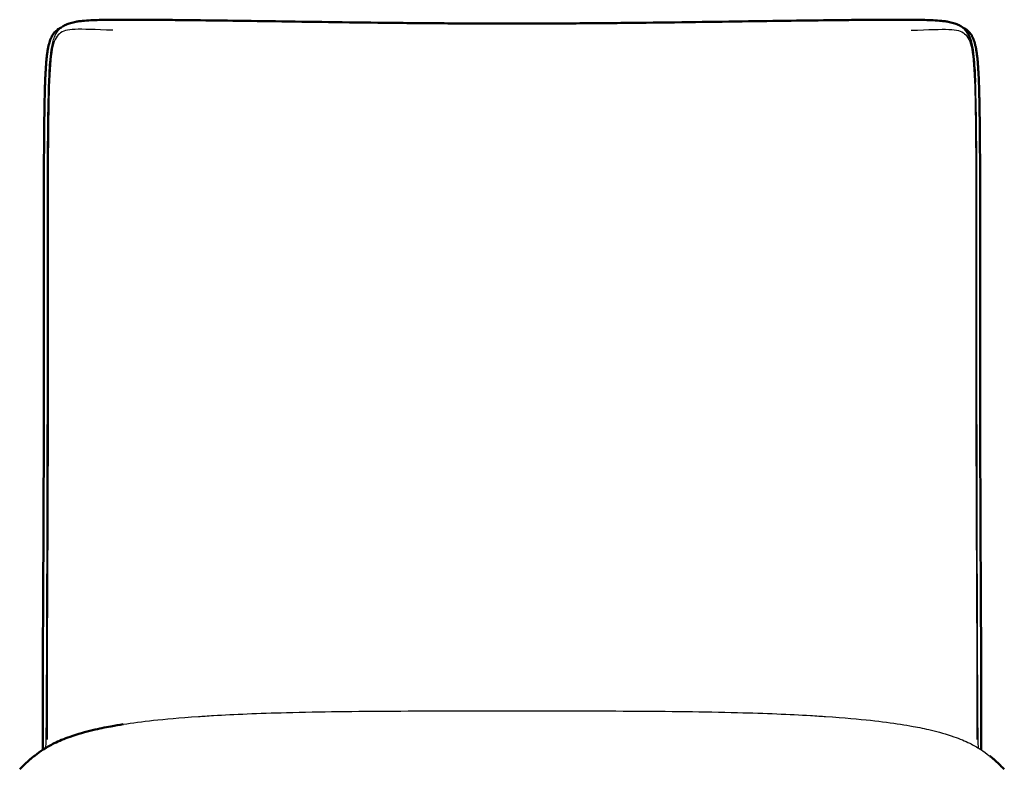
# Model space of a CAD drawing. Header units: millimetres. Extents: x -51070 to 51013186, y -411665 to 5485783.
# Tile 4 of 30: x 51011930 to 51012388, y 5484547 to 5484895. Entities that reach past the tile are written whole.
import ezdxf

# ---------------------------------------------------------------- set-up
doc = ezdxf.new("R2010")
doc.units = ezdxf.units.MM
doc.layers.add('Make2D$Visible$Curves', color=7, linetype='Continuous', true_color=0x000000)
doc.layers.add('Make2D$Visible$SceneSilhouetteCurves', color=7, linetype='Continuous', lineweight=50, true_color=0x000000)

msp = doc.modelspace()

# ---------------------------------------------------------------- linework, layer by layer
at = {"layer": 'Make2D$Visible$Curves', "color": 30}
for points, knots in [([(51011949.4, 5484891.93), (51011949.95, 5484892.32), (51011950.54, 5484892.65), (51011951.16, 5484892.94), (51011951.84, 5484893.26), (51011952.55, 5484893.51), (51011953.28, 5484893.72), (51011954.11, 5484893.96), (51011954.97, 5484894.15), (51011955.83, 5484894.3), (51011956.44, 5484894.41), (51011957.06, 5484894.5), (51011957.68, 5484894.58), (51011958.07, 5484894.63), (51011958.47, 5484894.67), (51011958.86, 5484894.71), (51011961.37, 5484894.97), (51011964.2, 5484895.09), (51011966.7, 5484895.16), (51011970.11, 5484895.25), (51011974, 5484895.27), (51011977.38, 5484895.27)], [0, 0, 0, 0, 2.080475, 2.080475, 2.080475, 4.384689, 4.384689, 4.384689, 7.043943, 7.043943, 7.043943, 8.949573, 8.949573, 8.949573, 10.165946, 10.165946, 10.165946, 18.17168, 18.17168, 18.17168, 29.075264, 29.075264, 29.075264, 29.075264]), ([(51011977.38, 5484895.27), (51011979.61, 5484895.28), (51011981.81, 5484895.27), (51011983.98, 5484895.26), (51011986.48, 5484895.26), (51011988.96, 5484895.24), (51011991.41, 5484895.22), (51011994.18, 5484895.2), (51011996.93, 5484895.18), (51011999.65, 5484895.15), (51012002.67, 5484895.12), (51012005.68, 5484895.09), (51012008.66, 5484895.06), (51012015.37, 5484894.98), (51012022.07, 5484894.89), (51012028.81, 5484894.8), (51012036.36, 5484894.7), (51012043.94, 5484894.59), (51012051.52, 5484894.48), (51012059.77, 5484894.37), (51012068.12, 5484894.24), (51012076.39, 5484894.13), (51012085.2, 5484894.01), (51012094.08, 5484893.9), (51012102.9, 5484893.8), (51012112.08, 5484893.7), (51012121.31, 5484893.62), (51012130.5, 5484893.56), (51012139.86, 5484893.5), (51012149.28, 5484893.47), (51012158.64, 5484893.47), (51012168.01, 5484893.47), (51012177.42, 5484893.5), (51012186.79, 5484893.56), (51012195.98, 5484893.62), (51012205.21, 5484893.7), (51012214.39, 5484893.8), (51012223.21, 5484893.9), (51012232.09, 5484894.01), (51012240.9, 5484894.13), (51012249.17, 5484894.24), (51012257.52, 5484894.37), (51012265.77, 5484894.48), (51012273.35, 5484894.59), (51012280.92, 5484894.7), (51012288.48, 5484894.8), (51012295.21, 5484894.89), (51012301.92, 5484894.98), (51012308.63, 5484895.06), (51012311.61, 5484895.09), (51012314.61, 5484895.12), (51012317.63, 5484895.15), (51012320.36, 5484895.18), (51012323.1, 5484895.2), (51012325.87, 5484895.22), (51012328.33, 5484895.24), (51012330.81, 5484895.26), (51012333.31, 5484895.26), (51012335.48, 5484895.27), (51012337.68, 5484895.28), (51012339.9, 5484895.27)], [0, 0, 0, 0, 6.727842, 6.727842, 6.727842, 14.306706, 14.306706, 14.306706, 22.69229, 22.69229, 22.69229, 31.840226, 31.840226, 31.840226, 52.241953, 52.241953, 52.241953, 75.139496, 75.139496, 75.139496, 100.127549, 100.127549, 100.127549, 126.698072, 126.698072, 126.698072, 154.321142, 154.321142, 154.321142, 182.469429, 182.469429, 182.469429, 210.617716, 210.617716, 210.617716, 238.240786, 238.240786, 238.240786, 264.811309, 264.811309, 264.811309, 289.799361, 289.799361, 289.799361, 312.696905, 312.696905, 312.696905, 333.098632, 333.098632, 333.098632, 342.246568, 342.246568, 342.246568, 350.632152, 350.632152, 350.632152, 358.211015, 358.211015, 358.211015, 364.938858, 364.938858, 364.938858, 364.938858]), ([(51012339.9, 5484895.27), (51012343.29, 5484895.27), (51012347.17, 5484895.25), (51012350.59, 5484895.16), (51012353.09, 5484895.09), (51012355.91, 5484894.97), (51012358.42, 5484894.71), (51012358.82, 5484894.67), (51012359.22, 5484894.63), (51012359.61, 5484894.58), (51012360.23, 5484894.5), (51012360.85, 5484894.41), (51012361.46, 5484894.3), (51012362.31, 5484894.15), (51012363.17, 5484893.96), (51012364.01, 5484893.72), (51012364.73, 5484893.51), (51012365.44, 5484893.26), (51012366.13, 5484892.94), (51012366.75, 5484892.65), (51012367.34, 5484892.32), (51012367.89, 5484891.93)], [0, 0, 0, 0, 10.903584, 10.903584, 10.903584, 18.909318, 18.909318, 18.909318, 20.125691, 20.125691, 20.125691, 22.031321, 22.031321, 22.031321, 24.690575, 24.690575, 24.690575, 26.994789, 26.994789, 26.994789, 29.075264, 29.075264, 29.075264, 29.075264]), ([(51011940.38, 5484555.6), (51011940.38, 5484555.67), (51011940.38, 5484555.75), (51011940.38, 5484555.82), (51011940.38, 5484556.24), (51011940.38, 5484556.66), (51011940.38, 5484557.08), (51011940.38, 5484557.54), (51011940.38, 5484557.99), (51011940.38, 5484558.44), (51011940.38, 5484558.92), (51011940.38, 5484559.41), (51011940.38, 5484559.89), (51011940.38, 5484562.92), (51011940.38, 5484565.94), (51011940.38, 5484568.96), (51011940.38, 5484573.06), (51011940.39, 5484577.16), (51011940.4, 5484581.26), (51011940.41, 5484585.8), (51011940.42, 5484590.33), (51011940.44, 5484594.86), (51011940.45, 5484597.57), (51011940.46, 5484600.28), (51011940.47, 5484602.99), (51011940.48, 5484606.02), (51011940.5, 5484609.05), (51011940.51, 5484612.08), (51011940.53, 5484615.4), (51011940.54, 5484618.72), (51011940.56, 5484622.04), (51011940.58, 5484625.61), (51011940.59, 5484629.19), (51011940.61, 5484632.76), (51011940.65, 5484640.56), (51011940.69, 5484648.35), (51011940.72, 5484656.14), (51011940.76, 5484664.57), (51011940.79, 5484672.98), (51011940.82, 5484681.4), (51011940.83, 5484685.76), (51011940.85, 5484690.13), (51011940.86, 5484694.49), (51011940.87, 5484698.84), (51011940.88, 5484703.2), (51011940.89, 5484707.55), (51011940.89, 5484711.93), (51011940.9, 5484716.32), (51011940.91, 5484720.7), (51011940.91, 5484725.16), (51011940.92, 5484729.61), (51011940.92, 5484734.06), (51011940.92, 5484738.5), (51011940.93, 5484742.93), (51011940.93, 5484747.35), (51011940.93, 5484751.74), (51011940.93, 5484756.12), (51011940.93, 5484760.49), (51011940.93, 5484764.8), (51011940.93, 5484769.1), (51011940.93, 5484773.39), (51011940.93, 5484777.59), (51011940.93, 5484781.78), (51011940.93, 5484785.97), (51011940.93, 5484790.03), (51011940.93, 5484794.09), (51011940.93, 5484798.14), (51011940.93, 5484801.99), (51011940.93, 5484805.82), (51011940.93, 5484809.65), (51011940.93, 5484813.31), (51011940.93, 5484816.96), (51011940.94, 5484820.6), (51011940.95, 5484824.1), (51011940.96, 5484827.58), (51011940.97, 5484831.06), (51011940.98, 5484834.3), (51011941, 5484837.54), (51011941.03, 5484840.77), (51011941.05, 5484843.73), (51011941.08, 5484846.69), (51011941.12, 5484849.64), (51011941.16, 5484852.29), (51011941.2, 5484854.94), (51011941.26, 5484857.58), (51011941.3, 5484859.89), (51011941.36, 5484862.2), (51011941.44, 5484864.51), (51011941.47, 5484865.55), (51011941.51, 5484866.58), (51011941.56, 5484867.62), (51011941.59, 5484868.54), (51011941.64, 5484869.46), (51011941.68, 5484870.38), (51011941.73, 5484871.23), (51011941.78, 5484872.08), (51011941.83, 5484872.92), (51011941.88, 5484873.69), (51011941.94, 5484874.46), (51011942, 5484875.23), (51011942.06, 5484875.93), (51011942.13, 5484876.64), (51011942.2, 5484877.34), (51011942.27, 5484877.98), (51011942.34, 5484878.62), (51011942.42, 5484879.25), (51011942.5, 5484879.83), (51011942.58, 5484880.41), (51011942.68, 5484880.98), (51011942.77, 5484881.53), (51011942.87, 5484882.06), (51011942.98, 5484882.6), (51011943.08, 5484883.09), (51011943.2, 5484883.58), (51011943.33, 5484884.06), (51011943.44, 5484884.49), (51011943.57, 5484884.92), (51011943.71, 5484885.34), (51011943.84, 5484885.73), (51011943.99, 5484886.12), (51011944.15, 5484886.5), (51011944.31, 5484886.87), (51011944.48, 5484887.23), (51011944.67, 5484887.59), (51011944.85, 5484887.92), (51011945.05, 5484888.25), (51011945.27, 5484888.56), (51011945.47, 5484888.85), (51011945.69, 5484889.14), (51011945.93, 5484889.4), (51011946.15, 5484889.66), (51011946.4, 5484889.91), (51011946.65, 5484890.14), (51011946.91, 5484890.37), (51011947.19, 5484890.59), (51011947.48, 5484890.79), (51011947.77, 5484891), (51011948.08, 5484891.18), (51011948.39, 5484891.35), (51011948.6, 5484891.46), (51011948.82, 5484891.56), (51011949.04, 5484891.66)], [34.608792, 34.608792, 34.608792, 34.608792, 34.834209, 34.834209, 34.834209, 36.094989, 36.094989, 36.094989, 37.447651, 37.447651, 37.447651, 38.902242, 38.902242, 38.902242, 47.975146, 47.975146, 47.975146, 60.275249, 60.275249, 60.275249, 73.870719, 73.870719, 73.870719, 82.004062, 82.004062, 82.004062, 91.087121, 91.087121, 91.087121, 101.046543, 101.046543, 101.046543, 111.776032, 111.776032, 111.776032, 135.158873, 135.158873, 135.158873, 160.434542, 160.434542, 160.434542, 173.536929, 173.536929, 173.536929, 186.626683, 186.626683, 186.626683, 199.823538, 199.823538, 199.823538, 213.245322, 213.245322, 213.245322, 226.616118, 226.616118, 226.616118, 239.865486, 239.865486, 239.865486, 252.914091, 252.914091, 252.914091, 265.683725, 265.683725, 265.683725, 278.106305, 278.106305, 278.106305, 289.922226, 289.922226, 289.922226, 301.227589, 301.227589, 301.227589, 312.080797, 312.080797, 312.080797, 322.216181, 322.216181, 322.216181, 331.533314, 331.533314, 331.533314, 339.919562, 339.919562, 339.919562, 347.285782, 347.285782, 347.285782, 350.606253, 350.606253, 350.606253, 353.5719, 353.5719, 353.5719, 356.301636, 356.301636, 356.301636, 358.800708, 358.800708, 358.800708, 361.094442, 361.094442, 361.094442, 363.198554, 363.198554, 363.198554, 365.12101, 365.12101, 365.12101, 366.940707, 366.940707, 366.940707, 368.613226, 368.613226, 368.613226, 370.114245, 370.114245, 370.114245, 371.520995, 371.520995, 371.520995, 372.891613, 372.891613, 372.891613, 374.196065, 374.196065, 374.196065, 375.422145, 375.422145, 375.422145, 376.607538, 376.607538, 376.607538, 377.817729, 377.817729, 377.817729, 379.041115, 379.041115, 379.041115, 379.854218, 379.854218, 379.854218, 379.854218]), ([(51012367.89, 5484891.93), (51012368.43, 5484891.54), (51012368.92, 5484891.11), (51012369.37, 5484890.62), (51012369.85, 5484890.09), (51012370.26, 5484889.52), (51012370.62, 5484888.91), (51012371.02, 5484888.21), (51012371.35, 5484887.47), (51012371.62, 5484886.72), (51012371.94, 5484885.83), (51012372.19, 5484884.91), (51012372.4, 5484884.01), (51012372.5, 5484883.55), (51012372.6, 5484883.09), (51012372.68, 5484882.63), (51012373.04, 5484880.72), (51012373.29, 5484878.63), (51012373.46, 5484876.72), (51012373.77, 5484873.36), (51012373.96, 5484869.63), (51012374.09, 5484866.24)], [0, 0, 0, 0, 2.024322, 2.024322, 2.024322, 4.178052, 4.178052, 4.178052, 6.639281, 6.639281, 6.639281, 9.574111, 9.574111, 9.574111, 11.063055, 11.063055, 11.063055, 17.426219, 17.426219, 17.426219, 28.67805, 28.67805, 28.67805, 28.67805]), ([(51012368.25, 5484891.66), (51012368.39, 5484891.6), (51012368.53, 5484891.53), (51012368.67, 5484891.46), (51012368.98, 5484891.31), (51012369.28, 5484891.14), (51012369.57, 5484890.95), (51012369.86, 5484890.77), (51012370.14, 5484890.56), (51012370.4, 5484890.34), (51012370.67, 5484890.12), (51012370.93, 5484889.87), (51012371.17, 5484889.61), (51012371.42, 5484889.35), (51012371.65, 5484889.07), (51012371.87, 5484888.77), (51012372.08, 5484888.48), (51012372.28, 5484888.17), (51012372.46, 5484887.86), (51012372.66, 5484887.52), (51012372.83, 5484887.18), (51012372.99, 5484886.83), (51012373.16, 5484886.45), (51012373.32, 5484886.06), (51012373.46, 5484885.67), (51012373.61, 5484885.25), (51012373.75, 5484884.82), (51012373.87, 5484884.38), (51012374, 5484883.92), (51012374.11, 5484883.46), (51012374.22, 5484883), (51012374.33, 5484882.49), (51012374.43, 5484881.99), (51012374.52, 5484881.48), (51012374.62, 5484880.92), (51012374.71, 5484880.36), (51012374.79, 5484879.79), (51012374.88, 5484879.18), (51012374.95, 5484878.56), (51012375.02, 5484877.93), (51012375.1, 5484877.26), (51012375.16, 5484876.57), (51012375.23, 5484875.89), (51012375.29, 5484875.14), (51012375.35, 5484874.39), (51012375.4, 5484873.64), (51012375.46, 5484872.8), (51012375.52, 5484871.95), (51012375.56, 5484871.1), (51012375.67, 5484869.2), (51012375.75, 5484867.28), (51012375.82, 5484865.36), (51012375.9, 5484863.1), (51012375.96, 5484860.84), (51012376.01, 5484858.57), (51012376.07, 5484855.97), (51012376.11, 5484853.37), (51012376.15, 5484850.76), (51012376.19, 5484847.85), (51012376.22, 5484844.93), (51012376.25, 5484842.01), (51012376.27, 5484838.82), (51012376.29, 5484835.62), (51012376.31, 5484832.41), (51012376.33, 5484829.02), (51012376.34, 5484825.62), (51012376.34, 5484822.21), (51012376.35, 5484818.6), (51012376.36, 5484814.98), (51012376.36, 5484811.35), (51012376.36, 5484807.49), (51012376.36, 5484803.62), (51012376.36, 5484799.74), (51012376.36, 5484797.71), (51012376.36, 5484795.68), (51012376.36, 5484793.65), (51012376.36, 5484791.65), (51012376.36, 5484789.64), (51012376.36, 5484787.63), (51012376.35, 5484783.46), (51012376.35, 5484779.29), (51012376.35, 5484775.1), (51012376.35, 5484770.82), (51012376.35, 5484766.54), (51012376.35, 5484762.24), (51012376.35, 5484757.88), (51012376.35, 5484753.51), (51012376.36, 5484749.13), (51012376.36, 5484744.71), (51012376.36, 5484740.29), (51012376.36, 5484735.86), (51012376.37, 5484731.41), (51012376.37, 5484726.95), (51012376.38, 5484722.5), (51012376.38, 5484718.05), (51012376.39, 5484713.59), (51012376.4, 5484709.14), (51012376.41, 5484704.72), (51012376.41, 5484700.29), (51012376.43, 5484695.86), (51012376.44, 5484691.5), (51012376.45, 5484687.13), (51012376.46, 5484682.76), (51012376.48, 5484678.48), (51012376.49, 5484674.2), (51012376.51, 5484669.91), (51012376.54, 5484661.74), (51012376.57, 5484653.57), (51012376.61, 5484645.39), (51012376.63, 5484641.57), (51012376.65, 5484637.75), (51012376.67, 5484633.93), (51012376.69, 5484630.38), (51012376.7, 5484626.83), (51012376.72, 5484623.28), (51012376.74, 5484619.98), (51012376.75, 5484616.67), (51012376.77, 5484613.37), (51012376.78, 5484610.3), (51012376.8, 5484607.23), (51012376.81, 5484604.16), (51012376.83, 5484598.96), (51012376.85, 5484593.76), (51012376.87, 5484588.56), (51012376.88, 5484584.5), (51012376.89, 5484580.44), (51012376.9, 5484576.37), (51012376.9, 5484574.3), (51012376.9, 5484572.22), (51012376.9, 5484570.15), (51012376.91, 5484567.16), (51012376.91, 5484564.18), (51012376.91, 5484561.19), (51012376.91, 5484560.95), (51012376.91, 5484560.7), (51012376.91, 5484560.45)], [805.536033, 805.536033, 805.536033, 805.536033, 806.05838, 806.05838, 806.05838, 807.243835, 807.243835, 807.243835, 808.42113, 808.42113, 808.42113, 809.642097, 809.642097, 809.642097, 810.891578, 810.891578, 810.891578, 812.143335, 812.143335, 812.143335, 813.455546, 813.455546, 813.455546, 814.877641, 814.877641, 814.877641, 816.401002, 816.401002, 816.401002, 817.992683, 817.992683, 817.992683, 819.713691, 819.713691, 819.713691, 821.589056, 821.589056, 821.589056, 823.637262, 823.637262, 823.637262, 825.871446, 825.871446, 825.871446, 828.305996, 828.305996, 828.305996, 831.04527, 831.04527, 831.04527, 837.192811, 837.192811, 837.192811, 844.415476, 844.415476, 844.415476, 852.671357, 852.671357, 852.671357, 861.86797, 861.86797, 861.86797, 871.897604, 871.897604, 871.897604, 882.498313, 882.498313, 882.498313, 893.720144, 893.720144, 893.720144, 905.641607, 905.641607, 905.641607, 911.868937, 911.868937, 911.868937, 918.012494, 918.012494, 918.012494, 930.740119, 930.740119, 930.740119, 943.754123, 943.754123, 943.754123, 956.981558, 956.981558, 956.981558, 970.33997, 970.33997, 970.33997, 983.764179, 983.764179, 983.764179, 997.163604, 997.163604, 997.163604, 1010.469295, 1010.469295, 1010.469295, 1023.594649, 1023.594649, 1023.594649, 1036.452078, 1036.452078, 1036.452078, 1060.980044, 1060.980044, 1060.980044, 1072.448671, 1072.448671, 1072.448671, 1083.096991, 1083.096991, 1083.096991, 1093.010165, 1093.010165, 1093.010165, 1102.216115, 1102.216115, 1102.216115, 1117.812718, 1117.812718, 1117.812718, 1130.002755, 1130.002755, 1130.002755, 1136.227579, 1136.227579, 1136.227579, 1145.181905, 1145.181905, 1145.181905, 1145.928243, 1145.928243, 1145.928243, 1145.928243]), ([(51011936.38, 5484552.73), (51011936.5, 5484552.83), (51011936.65, 5484552.95), (51011936.8, 5484553.06), (51011937.74, 5484553.78), (51011939.37, 5484554.95), (51011940.64, 5484555.77), (51011942.38, 5484556.89), (51011944.08, 5484557.84), (51011945.73, 5484558.66), (51011946.89, 5484559.24), (51011948.04, 5484559.76), (51011949.17, 5484560.23), (51011950.49, 5484560.78), (51011951.8, 5484561.28), (51011953.09, 5484561.73), (51011956.73, 5484563.01), (51011960.31, 5484563.99), (51011963.61, 5484564.78), (51011966.57, 5484565.49), (51011969.4, 5484566.06), (51011972.05, 5484566.55), (51011974.03, 5484566.91), (51011976.02, 5484567.24), (51011977.87, 5484567.53)], [0.036692, 0.036692, 0.036692, 0.036692, 1.461697, 1.461697, 1.461697, 11.133279, 11.133279, 11.133279, 23.053754, 23.053754, 23.053754, 31.395749, 31.395749, 31.395749, 41.171557, 41.171557, 41.171557, 69.134676, 69.134676, 69.134676, 94.094555, 94.094555, 94.094555, 113.150579, 113.150579, 113.150579, 113.150579]), ([(51012376.91, 5484560.45), (51012376.91, 5484560.2), (51012376.91, 5484559.95), (51012376.91, 5484559.7), (51012376.91, 5484559.45), (51012376.91, 5484559.2), (51012376.91, 5484558.95), (51012376.91, 5484558.49), (51012376.91, 5484558.03), (51012376.91, 5484557.56), (51012376.91, 5484557.13), (51012376.91, 5484556.7), (51012376.91, 5484556.27), (51012376.91, 5484556.05), (51012376.91, 5484555.82), (51012376.91, 5484555.6)], [0, 0, 0, 0, 0.744627, 0.744627, 0.744627, 1.494422, 1.494422, 1.494422, 2.884307, 2.884307, 2.884307, 4.176105, 4.176105, 4.176105, 4.850695, 4.850695, 4.850695, 4.850695]), ([(51011929.67, 5484546.57), (51011930.25, 5484547.14), (51011930.95, 5484547.85), (51011931.47, 5484548.37), (51011932.27, 5484549.15), (51011933.09, 5484549.93), (51011933.81, 5484550.57), (51011934.31, 5484551.03), (51011934.78, 5484551.43), (51011935.2, 5484551.78), (51011935.67, 5484552.17), (51011936.11, 5484552.52), (51011936.38, 5484552.73)], [11, 11, 11, 11, 13.722103, 13.722103, 13.722103, 17.535283, 17.535283, 17.535283, 20.162274, 20.162274, 20.162274, 23.263759, 23.263759, 23.263759, 23.263759]), ([(51012380.91, 5484552.73), (51012381.17, 5484552.52), (51012381.61, 5484552.17), (51012382.08, 5484551.78), (51012382.5, 5484551.43), (51012382.97, 5484551.03), (51012383.48, 5484550.57), (51012384.19, 5484549.93), (51012385.02, 5484549.15), (51012385.81, 5484548.37), (51012386.33, 5484547.85), (51012387.04, 5484547.14), (51012387.61, 5484546.57)], [0, 0, 0, 0, 3.101485, 3.101485, 3.101485, 5.728476, 5.728476, 5.728476, 9.541656, 9.541656, 9.541656, 12.263759, 12.263759, 12.263759, 12.263759])]:
    msp.add_open_spline(points, degree=3, knots=knots, dxfattribs=at)
at = {"layer": 'Make2D$Visible$Curves', "color": 30, "lineweight": -3}
for points, knots in [([(51011943.2, 5484866.24), (51011943.33, 5484869.63), (51011943.51, 5484873.36), (51011943.82, 5484876.72), (51011944, 5484878.63), (51011944.25, 5484880.72), (51011944.6, 5484882.63), (51011944.69, 5484883.09), (51011944.78, 5484883.55), (51011944.89, 5484884.01), (51011945.09, 5484884.91), (51011945.35, 5484885.83), (51011945.67, 5484886.72), (51011945.94, 5484887.47), (51011946.26, 5484888.21), (51011946.67, 5484888.91), (51011947.02, 5484889.52), (51011947.43, 5484890.09), (51011947.91, 5484890.62), (51011948.37, 5484891.11), (51011948.86, 5484891.54), (51011949.4, 5484891.93)], [0, 0, 0, 0, 11.251831, 11.251831, 11.251831, 17.614994, 17.614994, 17.614994, 19.103939, 19.103939, 19.103939, 22.038768, 22.038768, 22.038768, 24.499998, 24.499998, 24.499998, 26.653728, 26.653728, 26.653728, 28.67805, 28.67805, 28.67805, 28.67805]), ([(51011941.97, 5484560.45), (51011942.02, 5484562.65), (51011942.05, 5484564.93), (51011942.08, 5484567.32), (51011942.11, 5484570.23), (51011942.13, 5484573.29), (51011942.15, 5484576.3), (51011942.16, 5484577.67), (51011942.17, 5484579.05), (51011942.17, 5484580.43), (51011942.19, 5484582.89), (51011942.2, 5484585.4), (51011942.21, 5484587.86), (51011942.22, 5484592.65), (51011942.24, 5484597.72), (51011942.26, 5484602.52), (51011942.28, 5484608.64), (51011942.3, 5484614.66), (51011942.34, 5484627.64), (51011942.36, 5484634.63), (51011942.38, 5484641.54), (51011942.43, 5484657.64), (51011942.47, 5484673.34), (51011942.5, 5484689.42), (51011942.53, 5484706.43), (51011942.55, 5484723.84), (51011942.56, 5484740.75), (51011942.58, 5484757.27), (51011942.58, 5484774.29), (51011942.59, 5484790.59), (51011942.59, 5484805.17), (51011942.57, 5484819.86), (51011942.66, 5484834.12), (51011942.68, 5484839.15), (51011942.73, 5484844.19), (51011942.87, 5484854.9), (51011942.98, 5484860.59), (51011943.2, 5484866.24)], [0, 0, 0, 0, 7.529937, 7.529937, 7.529937, 16.77932, 16.77932, 16.77932, 20.963649, 20.963649, 20.963649, 28.436281, 28.436281, 28.436281, 43.121202, 43.121202, 43.121202, 60.908321, 60.908321, 82.153103, 82.153103, 82.153103, 130.086873, 130.086873, 130.086873, 181.643259, 181.643259, 181.643259, 232.151763, 232.151763, 232.151763, 277.086981, 277.086981, 277.086981, 292.877748, 292.877748, 311.013306, 311.013306, 311.013306, 311.013306]), ([(51012374.09, 5484866.24), (51012374.3, 5484860.59), (51012374.41, 5484854.9), (51012374.56, 5484844.19), (51012374.6, 5484839.15), (51012374.63, 5484834.12), (51012374.71, 5484819.86), (51012374.7, 5484805.17), (51012374.7, 5484790.59), (51012374.7, 5484774.29), (51012374.71, 5484757.27), (51012374.72, 5484740.75), (51012374.73, 5484723.84), (51012374.76, 5484706.43), (51012374.79, 5484689.42), (51012374.82, 5484673.34), (51012374.86, 5484657.64), (51012374.9, 5484641.54), (51012374.92, 5484634.63), (51012374.94, 5484627.64), (51012374.99, 5484614.66), (51012375.01, 5484608.64), (51012375.03, 5484602.52), (51012375.04, 5484597.72), (51012375.06, 5484592.65), (51012375.08, 5484587.86), (51012375.09, 5484585.4), (51012375.1, 5484582.89), (51012375.11, 5484580.43), (51012375.12, 5484579.05), (51012375.13, 5484577.67), (51012375.13, 5484576.3), (51012375.15, 5484573.29), (51012375.17, 5484570.23), (51012375.21, 5484567.32), (51012375.23, 5484564.93), (51012375.27, 5484562.65), (51012375.32, 5484560.45)], [0, 0, 0, 0, 18.135558, 18.135558, 33.926325, 33.926325, 33.926325, 78.861542, 78.861542, 78.861542, 129.370047, 129.370047, 129.370047, 180.926433, 180.926433, 180.926433, 228.860203, 228.860203, 228.860203, 250.10398, 250.10398, 267.892104, 267.892104, 267.892104, 282.577025, 282.577025, 282.577025, 290.049657, 290.049657, 290.049657, 294.233986, 294.233986, 294.233986, 303.483369, 303.483369, 303.483369, 311.013306, 311.013306, 311.013306, 311.013306]), ([(51011977.87, 5484567.53), (51011982.07, 5484568.18), (51011986.65, 5484568.78), (51011997.25, 5484569.93), (51012003.92, 5484570.55), (51012012.77, 5484571.16), (51012013.78, 5484571.22), (51012014.82, 5484571.29), (51012017.16, 5484571.44), (51012018.47, 5484571.52), (51012019.83, 5484571.6), (51012029.45, 5484572.16), (51012040.66, 5484572.63), (51012053.8, 5484572.97), (51012061.43, 5484573.17), (51012069.84, 5484573.33), (51012086.11, 5484573.55), (51012095.14, 5484573.62), (51012103.57, 5484573.67), (51012112.47, 5484573.73), (51012121.88, 5484573.75), (51012140.07, 5484573.78), (51012149.36, 5484573.78), (51012158.64, 5484573.78), (51012167.92, 5484573.78), (51012177.21, 5484573.78), (51012195.4, 5484573.75), (51012204.82, 5484573.73), (51012213.71, 5484573.67), (51012222.14, 5484573.62), (51012231.17, 5484573.55), (51012247.45, 5484573.33), (51012255.85, 5484573.17), (51012263.49, 5484572.97), (51012276.63, 5484572.63), (51012287.84, 5484572.16), (51012297.46, 5484571.6), (51012298.82, 5484571.52), (51012300.13, 5484571.44), (51012302.47, 5484571.29), (51012303.51, 5484571.22), (51012304.52, 5484571.16), (51012313.37, 5484570.55), (51012320.03, 5484569.93), (51012330.64, 5484568.78), (51012335.22, 5484568.18), (51012339.41, 5484567.53)], [0, 0, 0, 0, 43.36584, 43.36584, 87.425213, 87.425213, 87.425213, 92.364159, 92.364159, 98.178118, 98.178118, 98.178118, 138.463517, 138.463517, 138.463517, 162.764174, 162.764174, 188.718235, 188.718235, 188.718235, 215.636959, 215.636959, 243.792158, 243.792158, 243.792158, 271.947362, 271.947362, 298.866081, 298.866081, 298.866081, 324.820142, 324.820142, 349.120798, 349.120798, 349.120798, 389.406198, 389.406198, 389.406198, 395.220156, 395.220156, 400.159102, 400.159102, 400.159102, 444.218476, 444.218476, 487.584316, 487.584316, 487.584316, 487.584316]), ([(51012339.41, 5484567.53), (51012341.27, 5484567.24), (51012343.25, 5484566.91), (51012345.24, 5484566.55), (51012347.89, 5484566.06), (51012350.71, 5484565.49), (51012353.68, 5484564.78), (51012356.97, 5484563.99), (51012360.56, 5484563.01), (51012364.2, 5484561.73), (51012365.48, 5484561.28), (51012366.8, 5484560.78), (51012368.12, 5484560.23), (51012369.25, 5484559.76), (51012370.4, 5484559.24), (51012371.56, 5484558.66), (51012373.21, 5484557.84), (51012374.9, 5484556.89), (51012376.64, 5484555.77), (51012377.92, 5484554.95), (51012379.55, 5484553.78), (51012380.48, 5484553.06), (51012380.63, 5484552.95), (51012380.78, 5484552.83), (51012380.91, 5484552.73)], [0, 0, 0, 0, 19.056024, 19.056024, 19.056024, 44.015902, 44.015902, 44.015902, 71.979022, 71.979022, 71.979022, 81.754829, 81.754829, 81.754829, 90.096825, 90.096825, 90.096825, 102.0173, 102.0173, 102.0173, 111.688881, 111.688881, 111.688881, 113.108547, 113.108547, 113.108547, 113.108547]), ([(51011941.86, 5484556.53), (51011941.9, 5484557.63), (51011941.93, 5484558.77), (51011941.96, 5484559.96), (51011941.96, 5484560.12), (51011941.96, 5484560.28), (51011941.97, 5484560.45)], [20.242668, 20.242668, 20.242668, 20.242668, 24.388021, 24.388021, 24.388021, 24.942537, 24.942537, 24.942537, 24.942537]), ([(51012375.32, 5484560.45), (51012375.32, 5484560.28), (51012375.32, 5484560.12), (51012375.33, 5484559.96), (51012375.36, 5484558.77), (51012375.39, 5484557.63), (51012375.43, 5484556.53)], [0, 0, 0, 0, 0.554516, 0.554516, 0.554516, 4.699869, 4.699869, 4.699869, 4.699869])]:
    msp.add_open_spline(points, degree=3, knots=knots, dxfattribs=at)
for points in [[(51011948.12, 5484888.76), (51011946.57, 5484887.44), (51011944.49, 5484883.26), (51011943.69, 5484872.18), (51011943.42, 5484863.96)], [(51011972.98, 5484890.34), (51011964.65, 5484890.65), (51011953.76, 5484891.18), (51011949.66, 5484890.08), (51011948.12, 5484888.76)], [(51012344.31, 5484890.34), (51012352.64, 5484890.65), (51012363.52, 5484891.18), (51012367.62, 5484890.08), (51012369.17, 5484888.76)], [(51012369.17, 5484888.76), (51012370.72, 5484887.44), (51012372.8, 5484883.26), (51012373.6, 5484872.18), (51012373.86, 5484863.96)], [(51011943.42, 5484863.96), (51011943.16, 5484855.75), (51011942.91, 5484833.96), (51011942.93, 5484790.13), (51011942.94, 5484740.09), (51011942.87, 5484688.48), (51011942.65, 5484639.93), (51011942.44, 5484600.09), (51011942.38, 5484574.57), (51011942.38, 5484564.45), (51011942.38, 5484560.45)], [(51012373.86, 5484863.96), (51012374.13, 5484855.75), (51012374.38, 5484833.96), (51012374.35, 5484790.13), (51012374.35, 5484740.09), (51012374.42, 5484688.48), (51012374.63, 5484639.93), (51012374.84, 5484600.09), (51012374.91, 5484574.57), (51012374.91, 5484564.45), (51012374.91, 5484560.45)]]:
    msp.add_open_spline(points, degree=3, dxfattribs=at)
at = {"layer": 'Make2D$Visible$SceneSilhouetteCurves', "color": 30}
for points, knots in [([(51011949.4, 5484891.93), (51011949.95, 5484892.32), (51011950.54, 5484892.65), (51011951.16, 5484892.94), (51011951.84, 5484893.26), (51011952.55, 5484893.51), (51011953.28, 5484893.72), (51011954.11, 5484893.96), (51011954.97, 5484894.15), (51011955.83, 5484894.3), (51011956.44, 5484894.41), (51011957.06, 5484894.5), (51011957.68, 5484894.58), (51011958.07, 5484894.63), (51011958.47, 5484894.67), (51011958.86, 5484894.71), (51011961.37, 5484894.97), (51011964.2, 5484895.09), (51011966.7, 5484895.16), (51011970.11, 5484895.25), (51011974, 5484895.27), (51011977.38, 5484895.27)], [0, 0, 0, 0, 2.080475, 2.080475, 2.080475, 4.384689, 4.384689, 4.384689, 7.043943, 7.043943, 7.043943, 8.949573, 8.949573, 8.949573, 10.165946, 10.165946, 10.165946, 18.17168, 18.17168, 18.17168, 29.075264, 29.075264, 29.075264, 29.075264]), ([(51011977.38, 5484895.27), (51011979.61, 5484895.28), (51011981.81, 5484895.27), (51011983.98, 5484895.26), (51011986.48, 5484895.26), (51011988.96, 5484895.24), (51011991.41, 5484895.22), (51011994.18, 5484895.2), (51011996.93, 5484895.18), (51011999.65, 5484895.15), (51012002.67, 5484895.12), (51012005.68, 5484895.09), (51012008.66, 5484895.06), (51012015.37, 5484894.98), (51012022.07, 5484894.89), (51012028.81, 5484894.8), (51012036.36, 5484894.7), (51012043.94, 5484894.59), (51012051.52, 5484894.48), (51012059.77, 5484894.37), (51012068.12, 5484894.24), (51012076.39, 5484894.13), (51012085.2, 5484894.01), (51012094.08, 5484893.9), (51012102.9, 5484893.8), (51012112.08, 5484893.7), (51012121.31, 5484893.62), (51012130.5, 5484893.56), (51012139.86, 5484893.5), (51012149.28, 5484893.47), (51012158.64, 5484893.47), (51012168.01, 5484893.47), (51012177.42, 5484893.5), (51012186.79, 5484893.56), (51012195.98, 5484893.62), (51012205.21, 5484893.7), (51012214.39, 5484893.8), (51012223.21, 5484893.9), (51012232.09, 5484894.01), (51012240.9, 5484894.13), (51012249.17, 5484894.24), (51012257.52, 5484894.37), (51012265.77, 5484894.48), (51012273.35, 5484894.59), (51012280.92, 5484894.7), (51012288.48, 5484894.8), (51012295.21, 5484894.89), (51012301.92, 5484894.98), (51012308.63, 5484895.06), (51012311.61, 5484895.09), (51012314.61, 5484895.12), (51012317.63, 5484895.15), (51012320.36, 5484895.18), (51012323.1, 5484895.2), (51012325.87, 5484895.22), (51012328.33, 5484895.24), (51012330.81, 5484895.26), (51012333.31, 5484895.26), (51012335.48, 5484895.27), (51012337.68, 5484895.28), (51012339.9, 5484895.27)], [0, 0, 0, 0, 6.727842, 6.727842, 6.727842, 14.306706, 14.306706, 14.306706, 22.69229, 22.69229, 22.69229, 31.840226, 31.840226, 31.840226, 52.241953, 52.241953, 52.241953, 75.139496, 75.139496, 75.139496, 100.127549, 100.127549, 100.127549, 126.698072, 126.698072, 126.698072, 154.321142, 154.321142, 154.321142, 182.469429, 182.469429, 182.469429, 210.617716, 210.617716, 210.617716, 238.240786, 238.240786, 238.240786, 264.811309, 264.811309, 264.811309, 289.799361, 289.799361, 289.799361, 312.696905, 312.696905, 312.696905, 333.098632, 333.098632, 333.098632, 342.246568, 342.246568, 342.246568, 350.632152, 350.632152, 350.632152, 358.211015, 358.211015, 358.211015, 364.938858, 364.938858, 364.938858, 364.938858]), ([(51012339.9, 5484895.27), (51012343.29, 5484895.27), (51012347.17, 5484895.25), (51012350.59, 5484895.16), (51012353.09, 5484895.09), (51012355.91, 5484894.97), (51012358.42, 5484894.71), (51012358.82, 5484894.67), (51012359.22, 5484894.63), (51012359.61, 5484894.58), (51012360.23, 5484894.5), (51012360.85, 5484894.41), (51012361.46, 5484894.3), (51012362.31, 5484894.15), (51012363.17, 5484893.96), (51012364.01, 5484893.72), (51012364.73, 5484893.51), (51012365.44, 5484893.26), (51012366.13, 5484892.94), (51012366.75, 5484892.65), (51012367.34, 5484892.32), (51012367.89, 5484891.93)], [0, 0, 0, 0, 10.903584, 10.903584, 10.903584, 18.909318, 18.909318, 18.909318, 20.125691, 20.125691, 20.125691, 22.031321, 22.031321, 22.031321, 24.690575, 24.690575, 24.690575, 26.994789, 26.994789, 26.994789, 29.075264, 29.075264, 29.075264, 29.075264]), ([(51011940.38, 5484555.6), (51011940.38, 5484555.67), (51011940.38, 5484555.75), (51011940.38, 5484555.82), (51011940.38, 5484556.24), (51011940.38, 5484556.66), (51011940.38, 5484557.08), (51011940.38, 5484557.54), (51011940.38, 5484557.99), (51011940.38, 5484558.44), (51011940.38, 5484558.92), (51011940.38, 5484559.41), (51011940.38, 5484559.89), (51011940.38, 5484562.92), (51011940.38, 5484565.94), (51011940.38, 5484568.96), (51011940.38, 5484573.06), (51011940.39, 5484577.16), (51011940.4, 5484581.26), (51011940.41, 5484585.8), (51011940.42, 5484590.33), (51011940.44, 5484594.86), (51011940.45, 5484597.57), (51011940.46, 5484600.28), (51011940.47, 5484602.99), (51011940.48, 5484606.02), (51011940.5, 5484609.05), (51011940.51, 5484612.08), (51011940.53, 5484615.4), (51011940.54, 5484618.72), (51011940.56, 5484622.04), (51011940.58, 5484625.61), (51011940.59, 5484629.19), (51011940.61, 5484632.76), (51011940.65, 5484640.56), (51011940.69, 5484648.35), (51011940.72, 5484656.14), (51011940.76, 5484664.57), (51011940.79, 5484672.98), (51011940.82, 5484681.4), (51011940.83, 5484685.76), (51011940.85, 5484690.13), (51011940.86, 5484694.49), (51011940.87, 5484698.84), (51011940.88, 5484703.2), (51011940.89, 5484707.55), (51011940.89, 5484711.93), (51011940.9, 5484716.32), (51011940.91, 5484720.7), (51011940.91, 5484725.16), (51011940.92, 5484729.61), (51011940.92, 5484734.06), (51011940.92, 5484738.5), (51011940.93, 5484742.93), (51011940.93, 5484747.35), (51011940.93, 5484751.74), (51011940.93, 5484756.12), (51011940.93, 5484760.49), (51011940.93, 5484764.8), (51011940.93, 5484769.1), (51011940.93, 5484773.39), (51011940.93, 5484777.59), (51011940.93, 5484781.78), (51011940.93, 5484785.97), (51011940.93, 5484790.03), (51011940.93, 5484794.09), (51011940.93, 5484798.14), (51011940.93, 5484801.99), (51011940.93, 5484805.82), (51011940.93, 5484809.65), (51011940.93, 5484813.31), (51011940.93, 5484816.96), (51011940.94, 5484820.6), (51011940.95, 5484824.1), (51011940.96, 5484827.58), (51011940.97, 5484831.06), (51011940.98, 5484834.3), (51011941, 5484837.54), (51011941.03, 5484840.77), (51011941.05, 5484843.73), (51011941.08, 5484846.69), (51011941.12, 5484849.64), (51011941.16, 5484852.29), (51011941.2, 5484854.94), (51011941.26, 5484857.58), (51011941.3, 5484859.89), (51011941.36, 5484862.2), (51011941.44, 5484864.51), (51011941.47, 5484865.55), (51011941.51, 5484866.58), (51011941.56, 5484867.62), (51011941.59, 5484868.54), (51011941.64, 5484869.46), (51011941.68, 5484870.38), (51011941.73, 5484871.23), (51011941.78, 5484872.08), (51011941.83, 5484872.92), (51011941.88, 5484873.69), (51011941.94, 5484874.46), (51011942, 5484875.23), (51011942.06, 5484875.93), (51011942.13, 5484876.64), (51011942.2, 5484877.34), (51011942.27, 5484877.98), (51011942.34, 5484878.62), (51011942.42, 5484879.25), (51011942.5, 5484879.83), (51011942.58, 5484880.41), (51011942.68, 5484880.98), (51011942.77, 5484881.53), (51011942.87, 5484882.06), (51011942.98, 5484882.6), (51011943.08, 5484883.09), (51011943.2, 5484883.58), (51011943.33, 5484884.06), (51011943.44, 5484884.49), (51011943.57, 5484884.92), (51011943.71, 5484885.34), (51011943.84, 5484885.73), (51011943.99, 5484886.12), (51011944.15, 5484886.5), (51011944.31, 5484886.87), (51011944.48, 5484887.23), (51011944.67, 5484887.59), (51011944.85, 5484887.92), (51011945.05, 5484888.25), (51011945.27, 5484888.56), (51011945.47, 5484888.85), (51011945.69, 5484889.14), (51011945.93, 5484889.4), (51011946.15, 5484889.66), (51011946.4, 5484889.91), (51011946.65, 5484890.14), (51011946.91, 5484890.37), (51011947.19, 5484890.59), (51011947.48, 5484890.79), (51011947.77, 5484891), (51011948.08, 5484891.18), (51011948.39, 5484891.35), (51011948.6, 5484891.46), (51011948.82, 5484891.56), (51011949.04, 5484891.66)], [34.608792, 34.608792, 34.608792, 34.608792, 34.834209, 34.834209, 34.834209, 36.094989, 36.094989, 36.094989, 37.447651, 37.447651, 37.447651, 38.902242, 38.902242, 38.902242, 47.975146, 47.975146, 47.975146, 60.275249, 60.275249, 60.275249, 73.870719, 73.870719, 73.870719, 82.004062, 82.004062, 82.004062, 91.087121, 91.087121, 91.087121, 101.046543, 101.046543, 101.046543, 111.776032, 111.776032, 111.776032, 135.158873, 135.158873, 135.158873, 160.434542, 160.434542, 160.434542, 173.536929, 173.536929, 173.536929, 186.626683, 186.626683, 186.626683, 199.823538, 199.823538, 199.823538, 213.245322, 213.245322, 213.245322, 226.616118, 226.616118, 226.616118, 239.865486, 239.865486, 239.865486, 252.914091, 252.914091, 252.914091, 265.683725, 265.683725, 265.683725, 278.106305, 278.106305, 278.106305, 289.922226, 289.922226, 289.922226, 301.227589, 301.227589, 301.227589, 312.080797, 312.080797, 312.080797, 322.216181, 322.216181, 322.216181, 331.533314, 331.533314, 331.533314, 339.919562, 339.919562, 339.919562, 347.285782, 347.285782, 347.285782, 350.606253, 350.606253, 350.606253, 353.5719, 353.5719, 353.5719, 356.301636, 356.301636, 356.301636, 358.800708, 358.800708, 358.800708, 361.094442, 361.094442, 361.094442, 363.198554, 363.198554, 363.198554, 365.12101, 365.12101, 365.12101, 366.940707, 366.940707, 366.940707, 368.613226, 368.613226, 368.613226, 370.114245, 370.114245, 370.114245, 371.520995, 371.520995, 371.520995, 372.891613, 372.891613, 372.891613, 374.196065, 374.196065, 374.196065, 375.422145, 375.422145, 375.422145, 376.607538, 376.607538, 376.607538, 377.817729, 377.817729, 377.817729, 379.041115, 379.041115, 379.041115, 379.854218, 379.854218, 379.854218, 379.854218]), ([(51012367.89, 5484891.93), (51012368.43, 5484891.54), (51012368.92, 5484891.11), (51012369.37, 5484890.62), (51012369.85, 5484890.09), (51012370.26, 5484889.52), (51012370.62, 5484888.91), (51012371.02, 5484888.21), (51012371.35, 5484887.47), (51012371.62, 5484886.72), (51012371.94, 5484885.83), (51012372.19, 5484884.91), (51012372.4, 5484884.01), (51012372.5, 5484883.55), (51012372.6, 5484883.09), (51012372.68, 5484882.63), (51012373.04, 5484880.72), (51012373.29, 5484878.63), (51012373.46, 5484876.72), (51012373.77, 5484873.36), (51012373.96, 5484869.63), (51012374.09, 5484866.24)], [0, 0, 0, 0, 2.024322, 2.024322, 2.024322, 4.178052, 4.178052, 4.178052, 6.639281, 6.639281, 6.639281, 9.574111, 9.574111, 9.574111, 11.063055, 11.063055, 11.063055, 17.426219, 17.426219, 17.426219, 28.67805, 28.67805, 28.67805, 28.67805]), ([(51012368.25, 5484891.66), (51012368.39, 5484891.6), (51012368.53, 5484891.53), (51012368.67, 5484891.46), (51012368.98, 5484891.31), (51012369.28, 5484891.14), (51012369.57, 5484890.95), (51012369.86, 5484890.77), (51012370.14, 5484890.56), (51012370.4, 5484890.34), (51012370.67, 5484890.12), (51012370.93, 5484889.87), (51012371.17, 5484889.61), (51012371.42, 5484889.35), (51012371.65, 5484889.07), (51012371.87, 5484888.77), (51012372.08, 5484888.48), (51012372.28, 5484888.17), (51012372.46, 5484887.86), (51012372.66, 5484887.52), (51012372.83, 5484887.18), (51012372.99, 5484886.83), (51012373.16, 5484886.45), (51012373.32, 5484886.06), (51012373.46, 5484885.67), (51012373.61, 5484885.25), (51012373.75, 5484884.82), (51012373.87, 5484884.38), (51012374, 5484883.92), (51012374.11, 5484883.46), (51012374.22, 5484883), (51012374.33, 5484882.49), (51012374.43, 5484881.99), (51012374.52, 5484881.48), (51012374.62, 5484880.92), (51012374.71, 5484880.36), (51012374.79, 5484879.79), (51012374.88, 5484879.18), (51012374.95, 5484878.56), (51012375.02, 5484877.93), (51012375.1, 5484877.26), (51012375.16, 5484876.57), (51012375.23, 5484875.89), (51012375.29, 5484875.14), (51012375.35, 5484874.39), (51012375.4, 5484873.64), (51012375.46, 5484872.8), (51012375.52, 5484871.95), (51012375.56, 5484871.1), (51012375.67, 5484869.2), (51012375.75, 5484867.28), (51012375.82, 5484865.36), (51012375.9, 5484863.1), (51012375.96, 5484860.84), (51012376.01, 5484858.57), (51012376.07, 5484855.97), (51012376.11, 5484853.37), (51012376.15, 5484850.76), (51012376.19, 5484847.85), (51012376.22, 5484844.93), (51012376.25, 5484842.01), (51012376.27, 5484838.82), (51012376.29, 5484835.62), (51012376.31, 5484832.41), (51012376.33, 5484829.02), (51012376.34, 5484825.62), (51012376.34, 5484822.21), (51012376.35, 5484818.6), (51012376.36, 5484814.98), (51012376.36, 5484811.35), (51012376.36, 5484807.49), (51012376.36, 5484803.62), (51012376.36, 5484799.74), (51012376.36, 5484797.71), (51012376.36, 5484795.68), (51012376.36, 5484793.65), (51012376.36, 5484791.65), (51012376.36, 5484789.64), (51012376.36, 5484787.63), (51012376.35, 5484783.46), (51012376.35, 5484779.29), (51012376.35, 5484775.1), (51012376.35, 5484770.82), (51012376.35, 5484766.54), (51012376.35, 5484762.24), (51012376.35, 5484757.88), (51012376.35, 5484753.51), (51012376.36, 5484749.13), (51012376.36, 5484744.71), (51012376.36, 5484740.29), (51012376.36, 5484735.86), (51012376.37, 5484731.41), (51012376.37, 5484726.95), (51012376.38, 5484722.5), (51012376.38, 5484718.05), (51012376.39, 5484713.59), (51012376.4, 5484709.14), (51012376.41, 5484704.72), (51012376.41, 5484700.29), (51012376.43, 5484695.86), (51012376.44, 5484691.5), (51012376.45, 5484687.13), (51012376.46, 5484682.76), (51012376.48, 5484678.48), (51012376.49, 5484674.2), (51012376.51, 5484669.91), (51012376.54, 5484661.74), (51012376.57, 5484653.57), (51012376.61, 5484645.39), (51012376.63, 5484641.57), (51012376.65, 5484637.75), (51012376.67, 5484633.93), (51012376.69, 5484630.38), (51012376.7, 5484626.83), (51012376.72, 5484623.28), (51012376.74, 5484619.98), (51012376.75, 5484616.67), (51012376.77, 5484613.37), (51012376.78, 5484610.3), (51012376.8, 5484607.23), (51012376.81, 5484604.16), (51012376.83, 5484598.96), (51012376.85, 5484593.76), (51012376.87, 5484588.56), (51012376.88, 5484584.5), (51012376.89, 5484580.44), (51012376.9, 5484576.37), (51012376.9, 5484574.3), (51012376.9, 5484572.22), (51012376.9, 5484570.15), (51012376.91, 5484567.16), (51012376.91, 5484564.18), (51012376.91, 5484561.19), (51012376.91, 5484560.95), (51012376.91, 5484560.7), (51012376.91, 5484560.45)], [805.536033, 805.536033, 805.536033, 805.536033, 806.05838, 806.05838, 806.05838, 807.243835, 807.243835, 807.243835, 808.42113, 808.42113, 808.42113, 809.642097, 809.642097, 809.642097, 810.891578, 810.891578, 810.891578, 812.143335, 812.143335, 812.143335, 813.455546, 813.455546, 813.455546, 814.877641, 814.877641, 814.877641, 816.401002, 816.401002, 816.401002, 817.992683, 817.992683, 817.992683, 819.713691, 819.713691, 819.713691, 821.589056, 821.589056, 821.589056, 823.637262, 823.637262, 823.637262, 825.871446, 825.871446, 825.871446, 828.305996, 828.305996, 828.305996, 831.04527, 831.04527, 831.04527, 837.192811, 837.192811, 837.192811, 844.415476, 844.415476, 844.415476, 852.671357, 852.671357, 852.671357, 861.86797, 861.86797, 861.86797, 871.897604, 871.897604, 871.897604, 882.498313, 882.498313, 882.498313, 893.720144, 893.720144, 893.720144, 905.641607, 905.641607, 905.641607, 911.868937, 911.868937, 911.868937, 918.012494, 918.012494, 918.012494, 930.740119, 930.740119, 930.740119, 943.754123, 943.754123, 943.754123, 956.981558, 956.981558, 956.981558, 970.33997, 970.33997, 970.33997, 983.764179, 983.764179, 983.764179, 997.163604, 997.163604, 997.163604, 1010.469295, 1010.469295, 1010.469295, 1023.594649, 1023.594649, 1023.594649, 1036.452078, 1036.452078, 1036.452078, 1060.980044, 1060.980044, 1060.980044, 1072.448671, 1072.448671, 1072.448671, 1083.096991, 1083.096991, 1083.096991, 1093.010165, 1093.010165, 1093.010165, 1102.216115, 1102.216115, 1102.216115, 1117.812718, 1117.812718, 1117.812718, 1130.002755, 1130.002755, 1130.002755, 1136.227579, 1136.227579, 1136.227579, 1145.181905, 1145.181905, 1145.181905, 1145.928243, 1145.928243, 1145.928243, 1145.928243]), ([(51011936.38, 5484552.73), (51011936.5, 5484552.83), (51011936.65, 5484552.95), (51011936.8, 5484553.06), (51011937.74, 5484553.78), (51011939.37, 5484554.95), (51011940.64, 5484555.77), (51011942.38, 5484556.89), (51011944.08, 5484557.84), (51011945.73, 5484558.66), (51011946.89, 5484559.24), (51011948.04, 5484559.76), (51011949.17, 5484560.23), (51011950.49, 5484560.78), (51011951.8, 5484561.28), (51011953.09, 5484561.73), (51011956.73, 5484563.01), (51011960.31, 5484563.99), (51011963.61, 5484564.78), (51011966.57, 5484565.49), (51011969.4, 5484566.06), (51011972.05, 5484566.55), (51011974.03, 5484566.91), (51011976.02, 5484567.24), (51011977.87, 5484567.53)], [0.036692, 0.036692, 0.036692, 0.036692, 1.461697, 1.461697, 1.461697, 11.133279, 11.133279, 11.133279, 23.053754, 23.053754, 23.053754, 31.395749, 31.395749, 31.395749, 41.171557, 41.171557, 41.171557, 69.134676, 69.134676, 69.134676, 94.094555, 94.094555, 94.094555, 113.150579, 113.150579, 113.150579, 113.150579]), ([(51012376.91, 5484560.45), (51012376.91, 5484560.2), (51012376.91, 5484559.95), (51012376.91, 5484559.7), (51012376.91, 5484559.45), (51012376.91, 5484559.2), (51012376.91, 5484558.95), (51012376.91, 5484558.49), (51012376.91, 5484558.03), (51012376.91, 5484557.56), (51012376.91, 5484557.13), (51012376.91, 5484556.7), (51012376.91, 5484556.27), (51012376.91, 5484556.05), (51012376.91, 5484555.82), (51012376.91, 5484555.6)], [0, 0, 0, 0, 0.744627, 0.744627, 0.744627, 1.494422, 1.494422, 1.494422, 2.884307, 2.884307, 2.884307, 4.176105, 4.176105, 4.176105, 4.850695, 4.850695, 4.850695, 4.850695]), ([(51011929.67, 5484546.57), (51011930.25, 5484547.14), (51011930.95, 5484547.85), (51011931.47, 5484548.37), (51011932.27, 5484549.15), (51011933.09, 5484549.93), (51011933.81, 5484550.57), (51011934.31, 5484551.03), (51011934.78, 5484551.43), (51011935.2, 5484551.78), (51011935.67, 5484552.17), (51011936.11, 5484552.52), (51011936.38, 5484552.73)], [11, 11, 11, 11, 13.722103, 13.722103, 13.722103, 17.535283, 17.535283, 17.535283, 20.162274, 20.162274, 20.162274, 23.263759, 23.263759, 23.263759, 23.263759]), ([(51012380.91, 5484552.73), (51012381.17, 5484552.52), (51012381.61, 5484552.17), (51012382.08, 5484551.78), (51012382.5, 5484551.43), (51012382.97, 5484551.03), (51012383.48, 5484550.57), (51012384.19, 5484549.93), (51012385.02, 5484549.15), (51012385.81, 5484548.37), (51012386.33, 5484547.85), (51012387.04, 5484547.14), (51012387.61, 5484546.57)], [0, 0, 0, 0, 3.101485, 3.101485, 3.101485, 5.728476, 5.728476, 5.728476, 9.541656, 9.541656, 9.541656, 12.263759, 12.263759, 12.263759, 12.263759])]:
    msp.add_open_spline(points, degree=3, knots=knots, dxfattribs=at)

doc.saveas('drawing.dxf')
